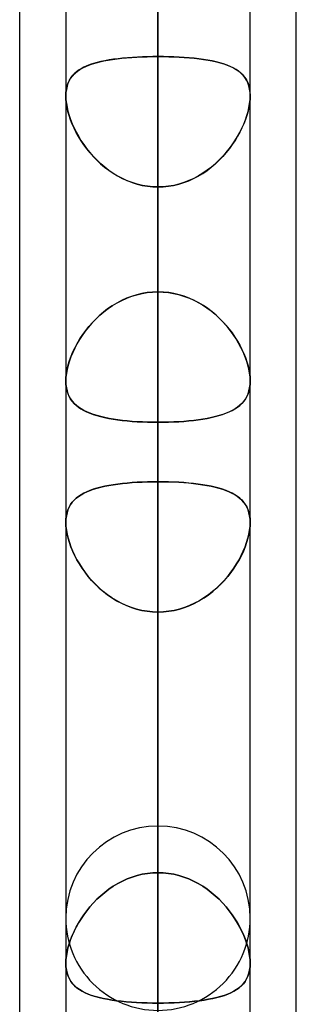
# Model space of a CAD drawing. Header units: millimetres. Extents: x -54 to 130, y -185 to 185.
# Tile 71 of 78: x 62 to 64, y 67 to 74. Entities that reach past the tile are written whole.
import ezdxf

# ---------------------------------------------------------------- set-up
doc = ezdxf.new("R2010")
doc.units = ezdxf.units.MM
doc.layers.add('MAIN-1', color=7, linetype='Continuous')
doc.layers.add('MAIN-2', color=7, linetype='Continuous')

msp = doc.modelspace()

# ---------------------------------------------------------------- linework, layer by layer
at = {"layer": 'MAIN-1'}
for p, q in [((64, 45.7544), (64, 87.782)), ((63.0475, 0), (63.0475, 87.6306)), ((63.6825, 0), (63.6825, 87.2445)), ((62.4125, 87.1115), (62.4125, 0)), ((62.095, 46.1722), (62.095, 87.1067)), ((63.6825, 73.2342), (63.6825, 73.2333)), ((63.6825, 73.2333), (63.6825, 73.2324)), ((63.6825, 73.2324), (63.6825, 73.2315)), ((63.6825, 73.2315), (63.6825, 73.2306)), ((63.6825, 73.2306), (63.6825, 73.2297)), ((63.6825, 73.2297), (63.6825, 73.2288)), ((62.4125, 71.265), (62.4125, 71.2651)), ((62.4125, 71.2649), (62.4125, 71.265)), ((62.4125, 71.2647), (62.4125, 71.2649)), ((62.4125, 71.2646), (62.4125, 71.2647)), ((62.4125, 71.2645), (62.4125, 71.2646)), ((62.4125, 71.2643), (62.4125, 71.2645)), ((62.4125, 70.2915), (62.4125, 70.2917)), ((62.4125, 70.2913), (62.4125, 70.2915)), ((62.4125, 70.2911), (62.4125, 70.2913)), ((62.4125, 70.2909), (62.4125, 70.2911)), ((62.4125, 70.2907), (62.4125, 70.2909)), ((62.4125, 70.2905), (62.4125, 70.2907)), ((63.6825, 70.2938), (63.6825, 70.2932)), ((63.6825, 70.2932), (63.6825, 70.2927)), ((63.6825, 70.2927), (63.6825, 70.2921)), ((63.6825, 70.2921), (63.6825, 70.2916)), ((63.6825, 70.2916), (63.6825, 70.291)), ((63.6825, 70.291), (63.6825, 70.2905))]:
    msp.add_line(p, q, dxfattribs=at)
at = {"layer": 'MAIN-2'}
for p, q in [((63.0475, 97.917), (63.0475, 71.8794)), ((63.0475, 70.9807), (63.0475, 96.647)), ((63.0475, 88.011), (63.0475, 64.8689)), ((63.0475, 87.6306), (63.0475, 0)), ((63.0475, 63.97), (63.0475, 86.741)), ((63.0475, 86.6188), (63.0475, 0)), ((63.0475, 0), (63.0475, 86.6188)), ((63.0475, 0), (63.0475, 80.5093)), ((63.0475, 80.5093), (63.0475, 0)), ((63.0475, 79.6108), (63.0475, 0)), ((63.0475, 0), (63.0475, 79.6108)), ((63.0475, 73.5007), (63.0475, 79.6108)), ((63.0475, 79.6108), (63.0475, 73.5007)), ((63.0475, 78.105), (63.0475, 57.8569)), ((63.0475, 77.9902), (63.0475, 71.8794)), ((63.0475, 71.8794), (63.0475, 77.9902)), ((63.0475, 56.9578), (63.0475, 76.835)), ((63.0475, 70.5717), (63.0475, 76.6793)), ((63.0475, 76.6793), (63.0475, 70.5717)), ((63.0475, 73.9853), (63.0475, 67.8776)), ((63.0475, 67.8776), (63.0475, 73.9853)), ((62.6823, 73.4722), (62.6546, 73.4664)), ((62.675, 73.4708), (62.704, 73.4762)), ((62.7111, 73.4774), (62.6823, 73.4722)), ((62.704, 73.4762), (62.7343, 73.481)), ((62.741, 73.482), (62.7111, 73.4774)), ((62.7343, 73.481), (62.7657, 73.4852)), ((62.7721, 73.486), (62.741, 73.482)), ((62.7657, 73.4852), (62.7982, 73.4889)), ((62.8041, 73.4895), (62.7721, 73.486)), ((62.7982, 73.4889), (62.8317, 73.4921)), ((62.8372, 73.4925), (62.8041, 73.4895)), ((62.8317, 73.4921), (62.8662, 73.4947)), ((62.871, 73.4951), (62.8372, 73.4925)), ((62.8662, 73.4947), (62.9014, 73.4969)), ((62.9055, 73.4971), (62.871, 73.4951)), ((62.9014, 73.4969), (62.9374, 73.4986)), ((62.9404, 73.4987), (62.9055, 73.4971)), ((62.9374, 73.4986), (62.9738, 73.4997)), ((62.9758, 73.4998), (62.9404, 73.4987)), ((62.9738, 73.4997), (63.0105, 73.5005)), ((63.0115, 73.5005), (62.9758, 73.4998)), ((63.0105, 73.5005), (63.0475, 73.5007)), ((63.0475, 73.5007), (63.0115, 73.5005)), ((63.0475, 73.5007), (63.0845, 73.5005)), ((63.0475, 0), (63.0475, 73.5007)), ((63.0475, 73.5007), (63.0475, 0)), ((63.0845, 73.5005), (63.0475, 73.5007)), ((63.0845, 73.5005), (63.1212, 73.4998)), ((63.1212, 73.4997), (63.0845, 73.5005)), ((63.1212, 73.4998), (63.1575, 73.4986)), ((63.1576, 73.4986), (63.1212, 73.4997)), ((63.1575, 73.4986), (63.1934, 73.4969)), ((63.1936, 73.4969), (63.1576, 73.4986)), ((63.1934, 73.4969), (63.2287, 73.4947)), ((63.2288, 73.4947), (63.1936, 73.4969)), ((63.2287, 73.4947), (63.2634, 73.4921)), ((63.2632, 73.4921), (63.2288, 73.4947)), ((63.2968, 73.4889), (63.2632, 73.4921)), ((63.2634, 73.4921), (63.2972, 73.4889)), ((63.3293, 73.4852), (63.2968, 73.4889)), ((63.2972, 73.4889), (63.3299, 73.4852)), ((63.3607, 73.481), (63.3293, 73.4852)), ((63.3299, 73.4852), (63.3615, 73.4809)), ((63.391, 73.4762), (63.3607, 73.481)), ((63.3615, 73.4809), (63.392, 73.476)), ((63.42, 73.4708), (63.391, 73.4762)), ((63.392, 73.476), (63.4213, 73.4705)), ((62.5004, 73.4059), (62.4844, 73.3938)), ((62.492, 73.3998), (62.5097, 73.412)), ((62.5179, 73.417), (62.5004, 73.4059)), ((62.5097, 73.412), (62.529, 73.4231)), ((62.537, 73.4272), (62.5179, 73.417)), ((62.529, 73.4231), (62.5498, 73.4332)), ((62.5576, 73.4365), (62.537, 73.4272)), ((62.5498, 73.4332), (62.5721, 73.4423)), ((62.5797, 73.4451), (62.5576, 73.4365)), ((62.5721, 73.4423), (62.5958, 73.4505)), ((62.6032, 73.4529), (62.5797, 73.4451)), ((62.5958, 73.4505), (62.6208, 73.458)), ((62.6282, 73.46), (62.6032, 73.4529)), ((62.6208, 73.458), (62.6473, 73.4648)), ((62.6546, 73.4664), (62.6282, 73.46)), ((62.6473, 73.4648), (62.675, 73.4708)), ((63.4477, 73.4648), (63.42, 73.4708)), ((63.4213, 73.4705), (63.4493, 73.4644)), ((63.4742, 73.458), (63.4477, 73.4648)), ((63.4493, 73.4644), (63.4759, 73.4575)), ((63.4992, 73.4505), (63.4742, 73.458)), ((63.4759, 73.4575), (63.5011, 73.4499)), ((63.5229, 73.4423), (63.4992, 73.4505)), ((63.5011, 73.4499), (63.5247, 73.4416)), ((63.5452, 73.4332), (63.5229, 73.4423)), ((63.5247, 73.4416), (63.5467, 73.4325)), ((63.566, 73.4231), (63.5452, 73.4332)), ((63.5467, 73.4325), (63.5672, 73.4225)), ((63.5853, 73.412), (63.566, 73.4231)), ((63.5672, 73.4225), (63.586, 73.4115)), ((63.603, 73.3998), (63.5853, 73.412)), ((63.586, 73.4115), (63.6033, 73.3997)), ((62.4288, 73.3196), (62.4379, 73.3385)), ((62.4453, 73.3509), (62.4355, 73.334)), ((62.4379, 73.3385), (62.4488, 73.3559)), ((62.4568, 73.3664), (62.4453, 73.3509)), ((62.4488, 73.3559), (62.4614, 73.3719)), ((62.4698, 73.3807), (62.4568, 73.3664)), ((62.4614, 73.3719), (62.4759, 73.3865)), ((62.4844, 73.3938), (62.4698, 73.3807)), ((62.4759, 73.3865), (62.492, 73.3998)), ((63.6191, 73.3865), (63.603, 73.3998)), ((63.6033, 73.3997), (63.6189, 73.3867)), ((63.6189, 73.3867), (63.6329, 73.3726)), ((63.6336, 73.3719), (63.6191, 73.3865)), ((63.6329, 73.3726), (63.6454, 73.3571)), ((63.6462, 73.3559), (63.6336, 73.3719)), ((63.6454, 73.3571), (63.6561, 73.3403)), ((63.6571, 73.3385), (63.6462, 73.3559)), ((63.6561, 73.3403), (63.6652, 73.322)), ((63.6662, 73.3196), (63.6571, 73.3385)), ((62.4162, 73.2748), (62.4134, 73.2524)), ((62.4135, 73.2535), (62.4166, 73.277)), ((62.4208, 73.296), (62.4162, 73.2748)), ((62.4166, 73.277), (62.4217, 73.2992)), ((62.4273, 73.3158), (62.4208, 73.296)), ((62.4217, 73.2992), (62.4288, 73.3196)), ((62.4355, 73.334), (62.4273, 73.3158)), ((63.6652, 73.322), (63.6724, 73.3022)), ((63.6733, 73.2992), (63.6662, 73.3196)), ((63.6724, 73.3022), (63.6777, 73.2808)), ((63.6784, 73.277), (63.6733, 73.2992)), ((63.6777, 73.2808), (63.6811, 73.2581)), ((63.6815, 73.2535), (63.6784, 73.277)), ((62.4125, 73.2288), (62.4135, 73.2535)), ((62.4134, 73.2524), (62.4125, 73.2288)), ((62.4125, 73.2288), (62.4134, 73.2041)), ((62.4134, 73.2037), (62.4125, 73.2288)), ((62.4134, 73.2041), (62.4162, 73.1782)), ((62.4162, 73.1775), (62.4134, 73.2037)), ((63.6816, 73.2041), (63.6788, 73.1782)), ((63.6788, 73.1775), (63.6816, 73.2037)), ((63.6811, 73.2581), (63.6825, 73.2342)), ((63.6825, 73.2288), (63.6815, 73.2535)), ((63.6825, 73.2288), (63.6816, 73.2041)), ((63.6816, 73.2037), (63.6825, 73.2288)), ((62.4162, 73.1782), (62.4208, 73.1512)), ((62.4209, 73.1503), (62.4162, 73.1775)), ((62.4208, 73.1512), (62.4272, 73.1234)), ((62.4275, 73.1222), (62.4209, 73.1503)), ((63.6675, 73.1222), (63.674, 73.1503)), ((63.6742, 73.1512), (63.6678, 73.1234)), ((63.674, 73.1503), (63.6788, 73.1775)), ((63.6788, 73.1782), (63.6742, 73.1512)), ((62.4272, 73.1234), (62.4352, 73.0952)), ((62.4357, 73.0937), (62.4275, 73.1222)), ((62.4352, 73.0952), (62.445, 73.0666)), ((62.4457, 73.0648), (62.4357, 73.0937)), ((62.445, 73.0666), (62.4563, 73.0379)), ((62.4572, 73.0358), (62.4457, 73.0648)), ((63.6378, 73.0358), (63.6493, 73.0648)), ((63.65, 73.0666), (63.6387, 73.0379)), ((63.6493, 73.0648), (63.6593, 73.0937)), ((63.6598, 73.0952), (63.65, 73.0666)), ((63.6593, 73.0937), (63.6675, 73.1222)), ((63.6678, 73.1234), (63.6598, 73.0952)), ((62.4563, 73.0379), (62.4692, 73.009)), ((62.4703, 73.0067), (62.4572, 73.0358)), ((62.4692, 73.009), (62.4835, 72.9803)), ((62.4848, 72.9778), (62.4703, 73.0067)), ((63.6102, 72.9778), (63.6247, 73.0067)), ((63.6258, 73.009), (63.6115, 72.9803)), ((63.6247, 73.0067), (63.6378, 73.0358)), ((63.6387, 73.0379), (63.6258, 73.009)), ((62.4835, 72.9803), (62.4993, 72.9516)), ((62.5007, 72.9492), (62.4848, 72.9778)), ((62.4993, 72.9516), (62.5167, 72.923)), ((62.5182, 72.9208), (62.5007, 72.9492)), ((63.5768, 72.9208), (63.5943, 72.9492)), ((63.5957, 72.9516), (63.5783, 72.923)), ((63.5943, 72.9492), (63.6102, 72.9778)), ((63.6115, 72.9803), (63.5957, 72.9516)), ((62.5167, 72.923), (62.5356, 72.8947)), ((62.5371, 72.8926), (62.5182, 72.9208)), ((62.5356, 72.8947), (62.556, 72.8668)), ((62.5575, 72.865), (62.5371, 72.8926)), ((62.556, 72.8668), (62.5779, 72.8395)), ((62.5794, 72.8378), (62.5575, 72.865)), ((63.5156, 72.8378), (63.5375, 72.865)), ((63.539, 72.8668), (63.5171, 72.8395)), ((63.5375, 72.865), (63.5579, 72.8926)), ((63.5594, 72.8947), (63.539, 72.8668)), ((63.5579, 72.8926), (63.5768, 72.9208)), ((63.5783, 72.923), (63.5594, 72.8947)), ((62.5779, 72.8395), (62.6013, 72.813)), ((62.6027, 72.8114), (62.5794, 72.8378)), ((62.6013, 72.813), (62.6261, 72.7873)), ((62.6274, 72.7859), (62.6027, 72.8114)), ((63.4675, 72.7859), (63.4923, 72.8114)), ((63.4937, 72.813), (63.4689, 72.7873)), ((63.4923, 72.8114), (63.5156, 72.8378)), ((63.5171, 72.8395), (63.4937, 72.813)), ((62.6261, 72.7873), (62.6522, 72.7626)), ((62.6536, 72.7614), (62.6274, 72.7859)), ((62.6522, 72.7626), (62.6796, 72.7393)), ((62.6811, 72.7381), (62.6536, 72.7614)), ((62.6796, 72.7393), (62.7083, 72.7173)), ((62.7098, 72.7162), (62.6811, 72.7381)), ((63.3852, 72.7162), (63.4139, 72.7381)), ((63.4153, 72.7393), (63.3867, 72.7173)), ((63.4139, 72.7381), (63.4414, 72.7614)), ((63.4428, 72.7626), (63.4153, 72.7393)), ((63.4414, 72.7614), (63.4675, 72.7859)), ((63.4689, 72.7873), (63.4428, 72.7626)), ((62.7083, 72.7173), (62.7382, 72.6968)), ((62.7397, 72.6958), (62.7098, 72.7162)), ((62.7382, 72.6968), (62.7692, 72.678)), ((62.7707, 72.6771), (62.7397, 72.6958)), ((62.7692, 72.678), (62.8014, 72.6609)), ((62.8028, 72.6602), (62.7707, 72.6771)), ((62.8014, 72.6609), (62.8346, 72.6458)), ((62.8358, 72.6452), (62.8028, 72.6602)), ((63.2592, 72.6452), (63.2922, 72.6602)), ((63.2936, 72.6609), (63.2604, 72.6458)), ((63.2922, 72.6602), (63.3243, 72.6771)), ((63.3258, 72.678), (63.2936, 72.6609)), ((63.3243, 72.6771), (63.3553, 72.6958)), ((63.3568, 72.6968), (63.3258, 72.678)), ((63.3553, 72.6958), (63.3852, 72.7162)), ((63.3867, 72.7173), (63.3568, 72.6968)), ((62.8346, 72.6458), (62.8686, 72.6327)), ((62.8699, 72.6323), (62.8358, 72.6452)), ((62.8686, 72.6327), (62.9034, 72.6219)), ((62.9045, 72.6215), (62.8699, 72.6323)), ((62.9034, 72.6219), (62.9387, 72.6133)), ((62.9397, 72.6131), (62.9045, 72.6215)), ((62.9387, 72.6133), (62.9745, 72.6071)), ((62.9753, 72.607), (62.9397, 72.6131)), ((62.9745, 72.6071), (63.0108, 72.6034)), ((63.0112, 72.6033), (62.9753, 72.607)), ((63.0108, 72.6034), (63.0475, 72.6021)), ((63.0475, 72.6021), (63.0112, 72.6033)), ((63.0842, 72.6034), (63.0475, 72.6021)), ((63.0475, 72.6021), (63.0838, 72.6033)), ((63.0475, 72.6021), (63.0475, 0)), ((63.0475, 0), (63.0475, 72.6021)), ((63.0475, 66.4913), (63.0475, 72.6021)), ((63.0475, 72.6021), (63.0475, 66.4913)), ((63.0838, 72.6033), (63.1197, 72.607)), ((63.1205, 72.6071), (63.0842, 72.6034)), ((63.1197, 72.607), (63.1553, 72.6131)), ((63.1563, 72.6133), (63.1205, 72.6071)), ((63.1553, 72.6131), (63.1905, 72.6215)), ((63.1916, 72.6219), (63.1563, 72.6133)), ((63.1905, 72.6215), (63.2251, 72.6323)), ((63.2264, 72.6327), (63.1916, 72.6219)), ((63.2251, 72.6323), (63.2592, 72.6452)), ((63.2604, 72.6458), (63.2264, 72.6327)), ((62.865, 71.8485), (62.8301, 71.8352)), ((62.8318, 71.8359), (62.8662, 71.8489)), ((62.9006, 71.8595), (62.865, 71.8485)), ((62.8662, 71.8489), (62.9015, 71.8597)), ((62.9367, 71.8681), (62.9006, 71.8595)), ((62.9015, 71.8597), (62.9374, 71.8683)), ((62.9732, 71.8744), (62.9367, 71.8681)), ((62.9374, 71.8683), (62.9738, 71.8744)), ((63.0102, 71.8781), (62.9732, 71.8744)), ((62.9738, 71.8744), (63.0106, 71.8782)), ((63.0475, 71.8794), (63.0102, 71.8781)), ((63.0106, 71.8782), (63.0475, 71.8794)), ((63.0475, 71.8794), (63.0835, 71.8782)), ((63.0844, 71.8782), (63.0475, 71.8794)), ((63.0835, 71.8782), (63.1193, 71.8747)), ((63.1212, 71.8744), (63.0844, 71.8782)), ((63.1193, 71.8747), (63.1546, 71.8689)), ((63.1576, 71.8683), (63.1212, 71.8744)), ((63.1546, 71.8689), (63.1896, 71.8608)), ((63.1935, 71.8597), (63.1576, 71.8683)), ((63.1896, 71.8608), (63.224, 71.8505)), ((63.2287, 71.8489), (63.1935, 71.8597)), ((63.224, 71.8505), (63.2579, 71.838)), ((63.2632, 71.8359), (63.2287, 71.8489)), ((62.7313, 71.783), (62.7007, 71.762)), ((62.7041, 71.7645), (62.7343, 71.785)), ((62.7632, 71.8023), (62.7313, 71.783)), ((62.7343, 71.785), (62.7657, 71.8038)), ((62.7961, 71.8197), (62.7632, 71.8023)), ((62.7657, 71.8038), (62.7983, 71.8208)), ((62.8301, 71.8352), (62.7961, 71.8197)), ((62.7983, 71.8208), (62.8318, 71.8359)), ((63.2579, 71.838), (63.2909, 71.8236)), ((63.2967, 71.8208), (63.2632, 71.8359)), ((63.2909, 71.8236), (63.323, 71.8072)), ((63.3293, 71.8038), (63.2967, 71.8208)), ((63.323, 71.8072), (63.3541, 71.7891)), ((63.3607, 71.785), (63.3293, 71.8038)), ((63.3541, 71.7891), (63.384, 71.7693)), ((63.3909, 71.7645), (63.3607, 71.785)), ((62.6432, 71.7153), (62.6165, 71.6899)), ((62.6209, 71.6943), (62.6473, 71.719)), ((62.6713, 71.7394), (62.6432, 71.7153)), ((62.6473, 71.719), (62.6751, 71.7425)), ((62.7007, 71.762), (62.6713, 71.7394)), ((62.6751, 71.7425), (62.7041, 71.7645)), ((63.384, 71.7693), (63.4129, 71.748)), ((63.4199, 71.7425), (63.3909, 71.7645)), ((63.4129, 71.748), (63.4406, 71.7253)), ((63.4477, 71.719), (63.4199, 71.7425)), ((63.4406, 71.7253), (63.467, 71.7012)), ((63.4741, 71.6943), (63.4477, 71.719)), ((62.5498, 71.6137), (62.5721, 71.6415)), ((62.5913, 71.6635), (62.5677, 71.6362)), ((62.5721, 71.6415), (62.5958, 71.6684)), ((62.6165, 71.6899), (62.5913, 71.6635)), ((62.5958, 71.6684), (62.6209, 71.6943)), ((63.467, 71.7012), (63.4919, 71.6762)), ((63.4992, 71.6684), (63.4741, 71.6943)), ((63.4919, 71.6762), (63.5155, 71.6502)), ((63.5229, 71.6415), (63.4992, 71.6684)), ((63.5155, 71.6502), (63.5376, 71.6235)), ((63.5452, 71.6137), (63.5229, 71.6415)), ((62.5252, 71.5796), (62.5064, 71.5506)), ((62.5097, 71.5558), (62.529, 71.5851)), ((62.5457, 71.6082), (62.5252, 71.5796)), ((62.529, 71.5851), (62.5498, 71.6137)), ((62.5677, 71.6362), (62.5457, 71.6082)), ((63.5376, 71.6235), (63.5582, 71.5962)), ((63.566, 71.5851), (63.5452, 71.6137)), ((63.5582, 71.5962), (63.5773, 71.5684)), ((63.5853, 71.5558), (63.566, 71.5851)), ((62.4893, 71.5214), (62.4738, 71.492)), ((62.4759, 71.4961), (62.492, 71.5261)), ((62.5064, 71.5506), (62.4893, 71.5214)), ((62.492, 71.5261), (62.5097, 71.5558)), ((63.5773, 71.5684), (63.5948, 71.5403)), ((63.603, 71.5261), (63.5853, 71.5558)), ((63.5948, 71.5403), (63.6108, 71.512)), ((63.6191, 71.4961), (63.603, 71.5261)), ((63.6108, 71.512), (63.6254, 71.4835)), ((62.4379, 71.4057), (62.4488, 71.4357)), ((62.4599, 71.4624), (62.4476, 71.4329)), ((62.4488, 71.4357), (62.4614, 71.4659)), ((62.4738, 71.492), (62.4599, 71.4624)), ((62.4614, 71.4659), (62.4759, 71.4961)), ((63.6336, 71.4659), (63.6191, 71.4961)), ((63.6254, 71.4835), (63.6384, 71.4549)), ((63.6462, 71.4357), (63.6336, 71.4659)), ((63.6384, 71.4549), (63.6498, 71.4264)), ((63.6571, 71.4057), (63.6462, 71.4357)), ((62.4283, 71.3743), (62.4214, 71.3455)), ((62.4217, 71.3469), (62.4288, 71.3761)), ((62.4371, 71.4034), (62.4283, 71.3743)), ((62.4288, 71.3761), (62.4379, 71.4057)), ((62.4476, 71.4329), (62.4371, 71.4034)), ((63.6498, 71.4264), (63.6597, 71.398)), ((63.6662, 71.3761), (63.6571, 71.4057)), ((63.6597, 71.398), (63.6678, 71.3699)), ((63.6733, 71.3469), (63.6662, 71.3761)), ((63.6678, 71.3699), (63.6743, 71.3422)), ((62.4135, 71.2911), (62.4166, 71.3184)), ((62.4165, 71.3175), (62.4135, 71.2907)), ((62.4214, 71.3455), (62.4165, 71.3175)), ((62.4166, 71.3184), (62.4217, 71.3469)), ((63.6784, 71.3184), (63.6733, 71.3469)), ((63.6743, 71.3422), (63.6789, 71.3152)), ((63.6815, 71.2911), (63.6784, 71.3184)), ((63.6789, 71.3152), (63.6816, 71.2894)), ((62.4125, 71.2651), (62.4135, 71.2911)), ((62.4135, 71.2907), (62.4125, 71.2651)), ((62.4125, 71.2651), (62.4134, 71.2415)), ((62.4135, 71.2405), (62.4125, 71.2643)), ((62.4134, 71.2415), (62.4162, 71.219)), ((62.4164, 71.2179), (62.4135, 71.2405)), ((63.6787, 71.2185), (63.6816, 71.2412)), ((63.6816, 71.2411), (63.6788, 71.2187)), ((63.6825, 71.2651), (63.6815, 71.2911)), ((63.6816, 71.2894), (63.6825, 71.2647)), ((63.6816, 71.2412), (63.6825, 71.2651)), ((63.6825, 71.2647), (63.6816, 71.2411)), ((62.4162, 71.219), (62.4208, 71.1977)), ((62.4211, 71.1965), (62.4164, 71.2179)), ((62.4208, 71.1977), (62.4272, 71.1778)), ((62.4277, 71.1765), (62.4211, 71.1965)), ((62.4272, 71.1778), (62.4353, 71.1593)), ((62.436, 71.1579), (62.4277, 71.1765)), ((63.6592, 71.1583), (63.6675, 71.177)), ((63.6677, 71.1775), (63.6596, 71.159)), ((63.6675, 71.177), (63.674, 71.1971)), ((63.6741, 71.1974), (63.6677, 71.1775)), ((63.674, 71.1971), (63.6787, 71.2185)), ((63.6788, 71.2187), (63.6741, 71.1974)), ((62.4353, 71.1593), (62.445, 71.1421)), ((62.4459, 71.1406), (62.436, 71.1579)), ((62.445, 71.1421), (62.4563, 71.1262)), ((62.4575, 71.1247), (62.4459, 71.1406)), ((62.4563, 71.1262), (62.4692, 71.1114)), ((62.4706, 71.11), (62.4575, 71.1247)), ((62.4692, 71.1114), (62.4835, 71.0978)), ((62.4851, 71.0964), (62.4706, 71.11)), ((62.4835, 71.0978), (62.4993, 71.0852)), ((63.5942, 71.0842), (63.6102, 71.0967)), ((63.6113, 71.0977), (63.5955, 71.0851)), ((63.6102, 71.0967), (63.6247, 71.1103)), ((63.6257, 71.1113), (63.6113, 71.0977)), ((63.6247, 71.1103), (63.6378, 71.125)), ((63.6385, 71.126), (63.6257, 71.1113)), ((63.6378, 71.125), (63.6493, 71.141)), ((63.6499, 71.1419), (63.6385, 71.126)), ((63.6493, 71.141), (63.6592, 71.1583)), ((63.6596, 71.159), (63.6499, 71.1419)), ((62.5011, 71.084), (62.4851, 71.0964)), ((62.4993, 71.0852), (62.5167, 71.0735)), ((62.5185, 71.0724), (62.5011, 71.084)), ((62.5167, 71.0735), (62.5356, 71.0627)), ((62.5374, 71.0617), (62.5185, 71.0724)), ((62.5356, 71.0627), (62.556, 71.0527)), ((62.5578, 71.0518), (62.5374, 71.0617)), ((62.556, 71.0527), (62.5779, 71.0434)), ((62.5797, 71.0427), (62.5578, 71.0518)), ((62.5779, 71.0434), (62.6012, 71.0349)), ((62.603, 71.0343), (62.5797, 71.0427)), ((62.6012, 71.0349), (62.626, 71.0271)), ((62.6278, 71.0266), (62.603, 71.0343)), ((63.4676, 71.0267), (63.4923, 71.0344)), ((63.4936, 71.0349), (63.4688, 71.0271)), ((63.4923, 71.0344), (63.5156, 71.0428)), ((63.5169, 71.0433), (63.4936, 71.0349)), ((63.5156, 71.0428), (63.5375, 71.052)), ((63.5388, 71.0526), (63.5169, 71.0433)), ((63.5375, 71.052), (63.5579, 71.0619)), ((63.5592, 71.0626), (63.5388, 71.0526)), ((63.5579, 71.0619), (63.5768, 71.0726)), ((63.5781, 71.0734), (63.5592, 71.0626)), ((63.5768, 71.0726), (63.5942, 71.0842)), ((63.5955, 71.0851), (63.5781, 71.0734)), ((62.626, 71.0271), (62.6522, 71.02)), ((62.6539, 71.0196), (62.6278, 71.0266)), ((62.6522, 71.02), (62.6796, 71.0136)), ((62.6814, 71.0132), (62.6539, 71.0196)), ((62.6796, 71.0136), (62.7083, 71.0077)), ((62.7101, 71.0074), (62.6814, 71.0132)), ((62.7083, 71.0077), (62.7381, 71.0025)), ((62.7399, 71.0022), (62.7101, 71.0074)), ((62.7381, 71.0025), (62.7691, 70.9979)), ((62.7709, 70.9977), (62.7399, 71.0022)), ((62.7691, 70.9979), (62.8013, 70.9939)), ((62.8029, 70.9937), (62.7709, 70.9977)), ((62.8013, 70.9939), (62.8345, 70.9903)), ((62.836, 70.9902), (62.8029, 70.9937)), ((62.8345, 70.9903), (62.8686, 70.9874)), ((62.87, 70.9873), (62.836, 70.9902)), ((62.8686, 70.9874), (62.9033, 70.985)), ((62.9046, 70.9849), (62.87, 70.9873)), ((62.9033, 70.985), (62.9386, 70.9831)), ((62.9397, 70.9831), (62.9046, 70.9849)), ((62.9386, 70.9831), (62.9745, 70.9818)), ((62.9753, 70.9817), (62.9397, 70.9831)), ((62.9745, 70.9818), (63.0108, 70.981)), ((63.0112, 70.981), (62.9753, 70.9817)), ((63.0108, 70.981), (63.0475, 70.9807)), ((63.0475, 70.9807), (63.0112, 70.981)), ((63.0842, 70.981), (63.0475, 70.9807)), ((63.0475, 70.9807), (63.0838, 70.981)), ((63.0475, 70.9807), (63.0475, 64.8689)), ((63.0475, 64.8689), (63.0475, 70.9807)), ((63.0838, 70.981), (63.1198, 70.9817)), ((63.1205, 70.9818), (63.0842, 70.981)), ((63.1198, 70.9817), (63.1554, 70.9831)), ((63.1563, 70.9831), (63.1205, 70.9818)), ((63.1554, 70.9831), (63.1905, 70.9849)), ((63.1916, 70.985), (63.1563, 70.9831)), ((63.1905, 70.9849), (63.2252, 70.9873)), ((63.2263, 70.9874), (63.1916, 70.985)), ((63.2252, 70.9873), (63.2592, 70.9902)), ((63.2604, 70.9903), (63.2263, 70.9874)), ((63.2592, 70.9902), (63.2923, 70.9937)), ((63.2936, 70.9938), (63.2604, 70.9903)), ((63.2923, 70.9937), (63.3243, 70.9977)), ((63.3257, 70.9979), (63.2936, 70.9938)), ((63.3243, 70.9977), (63.3553, 71.0023)), ((63.3567, 71.0025), (63.3257, 70.9979)), ((63.3553, 71.0023), (63.3852, 71.0075)), ((63.3866, 71.0077), (63.3567, 71.0025)), ((63.3852, 71.0075), (63.4139, 71.0133)), ((63.4152, 71.0135), (63.3866, 71.0077)), ((63.4139, 71.0133), (63.4414, 71.0197)), ((63.4427, 71.02), (63.4152, 71.0135)), ((63.4414, 71.0197), (63.4676, 71.0267)), ((63.4688, 71.0271), (63.4427, 71.02)), ((62.7701, 70.5552), (62.7391, 70.5508)), ((62.7397, 70.5509), (62.7706, 70.5553)), ((62.8022, 70.5591), (62.7701, 70.5552)), ((62.7706, 70.5553), (62.8026, 70.5592)), ((62.8354, 70.5625), (62.8022, 70.5591)), ((62.8026, 70.5592), (62.8356, 70.5625)), ((62.8694, 70.5653), (62.8354, 70.5625)), ((62.8356, 70.5625), (62.8694, 70.5653)), ((62.9041, 70.5676), (62.8694, 70.5653)), ((62.8694, 70.5653), (62.9041, 70.5676)), ((62.9393, 70.5694), (62.9041, 70.5676)), ((62.9041, 70.5676), (62.9394, 70.5694)), ((62.975, 70.5707), (62.9393, 70.5694)), ((62.9394, 70.5694), (62.9751, 70.5707)), ((63.0111, 70.5715), (62.975, 70.5707)), ((62.9751, 70.5707), (63.0112, 70.5715)), ((63.0475, 70.5717), (63.0111, 70.5715)), ((63.0112, 70.5715), (63.0475, 70.5717)), ((63.0475, 70.5717), (63.0838, 70.5715)), ((63.0475, 67.8776), (63.0475, 70.5717)), ((63.0475, 70.5717), (63.0475, 67.8776)), ((63.0839, 70.5715), (63.0475, 70.5717)), ((63.0838, 70.5715), (63.1197, 70.5707)), ((63.12, 70.5707), (63.0839, 70.5715)), ((63.1197, 70.5707), (63.1552, 70.5695)), ((63.1558, 70.5694), (63.12, 70.5707)), ((63.1552, 70.5695), (63.1903, 70.5677)), ((63.1912, 70.5676), (63.1558, 70.5694)), ((63.1903, 70.5677), (63.2248, 70.5654)), ((63.2258, 70.5653), (63.1912, 70.5676)), ((63.2248, 70.5654), (63.2587, 70.5626)), ((63.2597, 70.5625), (63.2258, 70.5653)), ((63.2587, 70.5626), (63.2917, 70.5592)), ((63.2928, 70.5591), (63.2597, 70.5625)), ((63.2917, 70.5592), (63.3237, 70.5554)), ((63.3248, 70.5552), (63.2928, 70.5591)), ((63.3237, 70.5554), (63.3546, 70.551)), ((63.3558, 70.5508), (63.3248, 70.5552)), ((62.5364, 70.4921), (62.5175, 70.4815)), ((62.5179, 70.4818), (62.537, 70.4925)), ((62.5568, 70.502), (62.5364, 70.4921)), ((62.537, 70.4925), (62.5575, 70.5023)), ((62.5786, 70.511), (62.5568, 70.502)), ((62.5575, 70.5023), (62.5795, 70.5113)), ((62.602, 70.5193), (62.5786, 70.511)), ((62.5795, 70.5113), (62.6029, 70.5196)), ((62.6267, 70.5269), (62.602, 70.5193)), ((62.6029, 70.5196), (62.6278, 70.5272)), ((62.6529, 70.5338), (62.6267, 70.5269)), ((62.6278, 70.5272), (62.6539, 70.534)), ((62.6805, 70.5401), (62.6529, 70.5338)), ((62.6539, 70.534), (62.6813, 70.5403)), ((62.7092, 70.5457), (62.6805, 70.5401)), ((62.6813, 70.5403), (62.7099, 70.5459)), ((62.7391, 70.5508), (62.7092, 70.5457)), ((62.7099, 70.5459), (62.7397, 70.5509)), ((63.3546, 70.551), (63.3844, 70.546)), ((63.3856, 70.5458), (63.3558, 70.5508)), ((63.3844, 70.546), (63.4131, 70.5404)), ((63.4142, 70.5402), (63.3856, 70.5458)), ((63.4131, 70.5404), (63.4406, 70.5342)), ((63.4416, 70.5339), (63.4142, 70.5402)), ((63.4406, 70.5342), (63.4667, 70.5273)), ((63.4678, 70.527), (63.4416, 70.5339)), ((63.4667, 70.5273), (63.4915, 70.5198)), ((63.4926, 70.5194), (63.4678, 70.527)), ((63.4915, 70.5198), (63.5148, 70.5116)), ((63.5161, 70.5111), (63.4926, 70.5194)), ((63.5148, 70.5116), (63.5367, 70.5027)), ((63.5381, 70.502), (63.5161, 70.5111)), ((63.5367, 70.5027), (63.5571, 70.493)), ((63.5586, 70.4922), (63.5381, 70.502)), ((63.5571, 70.493), (63.576, 70.4824)), ((63.5776, 70.4815), (63.5586, 70.4922)), ((62.4568, 70.4295), (62.4453, 70.4137)), ((62.4456, 70.414), (62.457, 70.4298)), ((62.4697, 70.4442), (62.4568, 70.4295)), ((62.457, 70.4298), (62.4699, 70.4443)), ((62.4842, 70.4576), (62.4697, 70.4442)), ((62.4699, 70.4443), (62.4844, 70.4578)), ((62.5001, 70.47), (62.4842, 70.4576)), ((62.4844, 70.4578), (62.5004, 70.4703)), ((62.5175, 70.4815), (62.5001, 70.47)), ((62.5004, 70.4703), (62.5179, 70.4818)), ((63.576, 70.4824), (63.5935, 70.4711)), ((63.5952, 70.4699), (63.5776, 70.4815)), ((63.5935, 70.4711), (63.6094, 70.4588)), ((63.6111, 70.4574), (63.5952, 70.4699)), ((63.6094, 70.4588), (63.6239, 70.4455)), ((63.6256, 70.4438), (63.6111, 70.4574)), ((63.6239, 70.4455), (63.637, 70.4311)), ((63.6385, 70.4292), (63.6256, 70.4438)), ((63.637, 70.4311), (63.6485, 70.4154)), ((63.6498, 70.4134), (63.6385, 70.4292)), ((62.4209, 70.3581), (62.4162, 70.3367)), ((62.4164, 70.3377), (62.4211, 70.3589)), ((62.4273, 70.378), (62.4209, 70.3581)), ((62.4211, 70.3589), (62.4276, 70.3787)), ((62.4355, 70.3965), (62.4273, 70.378)), ((62.4276, 70.3787), (62.4357, 70.397)), ((62.4453, 70.4137), (62.4355, 70.3965)), ((62.4357, 70.397), (62.4456, 70.414)), ((63.6485, 70.4154), (63.6585, 70.3985)), ((63.6596, 70.3963), (63.6498, 70.4134)), ((63.6585, 70.3985), (63.6668, 70.3802)), ((63.6677, 70.3779), (63.6596, 70.3963)), ((63.6668, 70.3802), (63.6735, 70.3605)), ((63.6742, 70.358), (63.6677, 70.3779)), ((63.6735, 70.3605), (63.6783, 70.3395)), ((63.6788, 70.3367), (63.6742, 70.358)), ((62.4125, 70.2917), (62.4135, 70.3152)), ((62.4134, 70.3142), (62.4125, 70.2905)), ((62.4125, 70.2905), (62.4135, 70.2649)), ((62.4135, 70.2649), (62.4125, 70.2905)), ((62.4162, 70.3367), (62.4134, 70.3142)), ((62.4135, 70.3152), (62.4164, 70.3377)), ((63.6783, 70.3395), (63.6813, 70.3172)), ((63.6816, 70.3142), (63.6788, 70.3367)), ((63.6813, 70.3172), (63.6825, 70.2938)), ((63.6825, 70.2905), (63.6815, 70.2649)), ((63.6815, 70.2649), (63.6825, 70.2905)), ((63.6825, 70.2905), (63.6816, 70.3142)), ((62.4135, 70.2649), (62.4164, 70.2382)), ((62.4164, 70.2382), (62.4135, 70.2649)), ((62.4164, 70.2382), (62.4214, 70.2102)), ((62.4214, 70.2103), (62.4164, 70.2382)), ((63.6786, 70.2382), (63.6736, 70.2102)), ((63.6736, 70.2103), (63.6786, 70.2382)), ((63.6815, 70.2649), (63.6786, 70.2382)), ((63.6786, 70.2382), (63.6815, 70.2649)), ((62.4283, 70.1815), (62.4214, 70.2103)), ((62.4214, 70.2102), (62.4283, 70.1816)), ((62.4283, 70.1816), (62.437, 70.1525)), ((62.437, 70.1523), (62.4283, 70.1815)), ((62.437, 70.1525), (62.4474, 70.123)), ((62.4475, 70.1228), (62.437, 70.1523)), ((63.6475, 70.1228), (63.658, 70.1523)), ((63.658, 70.1525), (63.6476, 70.123)), ((63.6667, 70.1816), (63.658, 70.1525)), ((63.658, 70.1523), (63.6667, 70.1815)), ((63.6667, 70.1815), (63.6736, 70.2103)), ((63.6736, 70.2102), (63.6667, 70.1816)), ((62.4474, 70.123), (62.4596, 70.0934)), ((62.4598, 70.0931), (62.4475, 70.1228)), ((62.4596, 70.0934), (62.4735, 70.0638)), ((62.4736, 70.0635), (62.4598, 70.0931)), ((63.6214, 70.0635), (63.6352, 70.0931)), ((63.6354, 70.0934), (63.6215, 70.0638)), ((63.6352, 70.0931), (63.6475, 70.1228)), ((63.6476, 70.123), (63.6354, 70.0934)), ((62.4735, 70.0638), (62.489, 70.0342)), ((62.4891, 70.034), (62.4736, 70.0635)), ((62.489, 70.0342), (62.5062, 70.0048)), ((62.5061, 70.0048), (62.4891, 70.034)), ((63.606, 70.0342), (63.5888, 70.0048)), ((63.5889, 70.0048), (63.6059, 70.034)), ((63.6059, 70.034), (63.6214, 70.0635)), ((63.6215, 70.0638), (63.606, 70.0342)), ((62.5248, 69.9758), (62.5061, 70.0048)), ((62.5062, 70.0048), (62.525, 69.9755)), ((62.5451, 69.9473), (62.5248, 69.9758)), ((62.525, 69.9755), (62.5455, 69.9467)), ((62.5669, 69.9192), (62.5451, 69.9473)), ((62.5455, 69.9467), (62.5675, 69.9185)), ((63.5495, 69.9467), (63.5275, 69.9185)), ((63.5281, 69.9192), (63.5499, 69.9473)), ((63.57, 69.9755), (63.5495, 69.9467)), ((63.5499, 69.9473), (63.5702, 69.9758)), ((63.5888, 70.0048), (63.57, 69.9755)), ((63.5702, 69.9758), (63.5889, 70.0048)), ((62.5904, 69.8918), (62.5669, 69.9192)), ((62.5675, 69.9185), (62.5912, 69.891)), ((62.6154, 69.8653), (62.5904, 69.8918)), ((62.5912, 69.891), (62.6164, 69.8644)), ((63.5038, 69.891), (63.4786, 69.8644)), ((63.4796, 69.8653), (63.5046, 69.8918)), ((63.5275, 69.9185), (63.5038, 69.891)), ((63.5046, 69.8918), (63.5281, 69.9192)), ((62.642, 69.8398), (62.6154, 69.8653)), ((62.6164, 69.8644), (62.643, 69.8389)), ((62.67, 69.8155), (62.642, 69.8398)), ((62.643, 69.8389), (62.671, 69.8147)), ((62.6994, 69.7927), (62.67, 69.8155)), ((62.671, 69.8147), (62.7003, 69.792)), ((63.424, 69.8147), (63.3947, 69.792)), ((63.3956, 69.7927), (63.425, 69.8155)), ((63.452, 69.8389), (63.424, 69.8147)), ((63.425, 69.8155), (63.453, 69.8398)), ((63.4786, 69.8644), (63.452, 69.8389)), ((63.453, 69.8398), (63.4796, 69.8653)), ((62.73, 69.7714), (62.6994, 69.7927)), ((62.7003, 69.792), (62.7309, 69.7709)), ((62.7619, 69.7519), (62.73, 69.7714)), ((62.7309, 69.7709), (62.7627, 69.7514)), ((62.7948, 69.7342), (62.7619, 69.7519)), ((62.7627, 69.7514), (62.7956, 69.7339)), ((63.3323, 69.7514), (63.2994, 69.7339)), ((63.3002, 69.7342), (63.3331, 69.7519)), ((63.3641, 69.7709), (63.3323, 69.7514)), ((63.3331, 69.7519), (63.365, 69.7714)), ((63.3947, 69.792), (63.3641, 69.7709)), ((63.365, 69.7714), (63.3956, 69.7927)), ((62.8289, 69.7186), (62.7948, 69.7342)), ((62.7956, 69.7339), (62.8296, 69.7183)), ((62.8639, 69.7051), (62.8289, 69.7186)), ((62.8296, 69.7183), (62.8645, 69.7049)), ((62.8997, 69.6938), (62.8639, 69.7051)), ((62.8645, 69.7049), (62.9, 69.6938)), ((62.936, 69.685), (62.8997, 69.6938)), ((62.9, 69.6938), (62.9362, 69.685)), ((62.9728, 69.6787), (62.936, 69.685)), ((62.9362, 69.685), (62.9728, 69.6787)), ((62.9728, 69.6787), (63.01, 69.6748)), ((63.01, 69.6748), (62.9728, 69.6787)), ((63.01, 69.6748), (63.0475, 69.6735)), ((63.0475, 69.6735), (63.01, 69.6748)), ((63.085, 69.6748), (63.0475, 69.6735)), ((63.0475, 69.6735), (63.085, 69.6748)), ((63.0475, 69.6735), (63.0475, 66.9794)), ((63.0475, 66.9794), (63.0475, 69.6735)), ((63.0475, 63.5656), (63.0475, 69.6735)), ((63.0475, 69.6735), (63.0475, 63.5656)), ((63.1222, 69.6787), (63.085, 69.6748)), ((63.085, 69.6748), (63.1222, 69.6787)), ((63.1588, 69.685), (63.1222, 69.6787)), ((63.1222, 69.6787), (63.159, 69.685)), ((63.195, 69.6938), (63.1588, 69.685)), ((63.159, 69.685), (63.1953, 69.6938)), ((63.2305, 69.7049), (63.195, 69.6938)), ((63.1953, 69.6938), (63.2311, 69.7051)), ((63.2654, 69.7183), (63.2305, 69.7049)), ((63.2311, 69.7051), (63.2661, 69.7186)), ((63.2994, 69.7339), (63.2654, 69.7183)), ((63.2661, 69.7186), (63.3002, 69.7342)), ((63.0475, 68.199), (63.0475, 50.8427)), ((62.8353, 67.8345), (62.8692, 67.8474)), ((62.8694, 67.8475), (62.8354, 67.8346)), ((62.8692, 67.8474), (62.9038, 67.8581)), ((62.9041, 67.8582), (62.8694, 67.8475)), ((62.9038, 67.8581), (62.9392, 67.8666)), ((62.9393, 67.8666), (62.9041, 67.8582)), ((62.9392, 67.8666), (62.975, 67.8727)), ((62.975, 67.8727), (62.9393, 67.8666)), ((62.975, 67.8727), (63.0111, 67.8764)), ((63.0111, 67.8764), (62.975, 67.8727)), ((63.0111, 67.8764), (63.0475, 67.8776)), ((63.0475, 67.8776), (63.0111, 67.8764)), ((63.0839, 67.8764), (63.0475, 67.8776)), ((63.0475, 67.8776), (63.0839, 67.8764)), ((63.12, 67.8727), (63.0839, 67.8764)), ((63.0839, 67.8764), (63.12, 67.8727)), ((63.1558, 67.8666), (63.12, 67.8727)), ((63.12, 67.8727), (63.1557, 67.8666)), ((63.1557, 67.8666), (63.1909, 67.8582)), ((63.1912, 67.8581), (63.1558, 67.8666)), ((63.1909, 67.8582), (63.2256, 67.8475)), ((63.2258, 67.8474), (63.1912, 67.8581)), ((63.2256, 67.8475), (63.2596, 67.8346)), ((63.2597, 67.8345), (63.2258, 67.8474)), ((62.7391, 67.7841), (62.7092, 67.7638)), ((62.7094, 67.764), (62.7392, 67.7842)), ((62.7701, 67.8027), (62.7391, 67.7841)), ((62.7392, 67.7842), (62.7702, 67.8028)), ((62.8022, 67.8196), (62.7701, 67.8027)), ((62.7702, 67.8028), (62.8022, 67.8196)), ((62.8354, 67.8346), (62.8022, 67.8196)), ((62.8022, 67.8196), (62.8353, 67.8345)), ((63.2596, 67.8346), (63.2928, 67.8196)), ((63.2928, 67.8196), (63.2597, 67.8345)), ((63.3248, 67.8028), (63.2928, 67.8196)), ((63.2928, 67.8196), (63.3249, 67.8027)), ((63.3558, 67.7842), (63.3248, 67.8028)), ((63.3249, 67.8027), (63.3559, 67.7841)), ((63.3856, 67.764), (63.3558, 67.7842)), ((63.3559, 67.7841), (63.3858, 67.7638)), ((62.6529, 67.7187), (62.6267, 67.6942)), ((62.6272, 67.6947), (62.6534, 67.7191)), ((62.6805, 67.742), (62.6529, 67.7187)), ((62.6534, 67.7191), (62.6808, 67.7422)), ((62.7092, 67.7638), (62.6805, 67.742)), ((62.6808, 67.7422), (62.7094, 67.764)), ((63.4142, 67.7422), (63.3856, 67.764)), ((63.3858, 67.7638), (63.4145, 67.742)), ((63.4416, 67.7191), (63.4142, 67.7422)), ((63.4145, 67.742), (63.4421, 67.7187)), ((63.4678, 67.6947), (63.4416, 67.7191)), ((63.4421, 67.7187), (63.4683, 67.6942)), ((62.5786, 67.6424), (62.5568, 67.6153)), ((62.5569, 67.6156), (62.5789, 67.6428)), ((62.602, 67.6687), (62.5786, 67.6424)), ((62.5789, 67.6428), (62.6024, 67.6692)), ((62.6267, 67.6942), (62.602, 67.6687)), ((62.6024, 67.6692), (62.6272, 67.6947)), ((63.4926, 67.6692), (63.4678, 67.6947)), ((63.4683, 67.6942), (63.493, 67.6687)), ((63.5161, 67.6428), (63.4926, 67.6692)), ((63.493, 67.6687), (63.5164, 67.6424)), ((63.5381, 67.6156), (63.5161, 67.6428)), ((63.5164, 67.6424), (63.5382, 67.6153)), ((62.5174, 67.5595), (62.5364, 67.5877)), ((62.5364, 67.5877), (62.5175, 67.5596)), ((62.5364, 67.5877), (62.5569, 67.6156)), ((62.5568, 67.6153), (62.5364, 67.5877)), ((63.5586, 67.5877), (63.5381, 67.6156)), ((63.5382, 67.6153), (63.5586, 67.5877)), ((63.5776, 67.5595), (63.5586, 67.5877)), ((63.5586, 67.5877), (63.5775, 67.5596)), ((62.4694, 67.4733), (62.4839, 67.5021)), ((62.4842, 67.5027), (62.4697, 67.474)), ((62.4839, 67.5021), (62.4998, 67.5309)), ((62.5001, 67.5312), (62.4842, 67.5027)), ((62.4998, 67.5309), (62.5174, 67.5595)), ((62.5175, 67.5596), (62.5001, 67.5312)), ((63.5775, 67.5596), (63.5949, 67.5312)), ((63.5952, 67.5309), (63.5776, 67.5595)), ((63.5949, 67.5312), (63.6108, 67.5027)), ((63.6111, 67.5021), (63.5952, 67.5309)), ((63.6108, 67.5027), (63.6253, 67.474)), ((63.6256, 67.4733), (63.6111, 67.5021)), ((62.4452, 67.4158), (62.4565, 67.4446)), ((62.4568, 67.4451), (62.4453, 67.4163)), ((62.4565, 67.4446), (62.4694, 67.4733)), ((62.4697, 67.474), (62.4568, 67.4451)), ((63.6253, 67.474), (63.6382, 67.4451)), ((63.6385, 67.4446), (63.6256, 67.4733)), ((63.6382, 67.4451), (63.6497, 67.4163)), ((63.6498, 67.4158), (63.6385, 67.4446)), ((62.4355, 67.3876), (62.4273, 67.3593)), ((62.4273, 67.3591), (62.4354, 67.3873)), ((62.4354, 67.3873), (62.4452, 67.4158)), ((62.4453, 67.4163), (62.4355, 67.3876)), ((63.6497, 67.4163), (63.6595, 67.3876)), ((63.6596, 67.3873), (63.6498, 67.4158)), ((63.6595, 67.3876), (63.6677, 67.3593)), ((63.6677, 67.3591), (63.6596, 67.3873)), ((62.4134, 67.2783), (62.4162, 67.3043)), ((62.4162, 67.3043), (62.4134, 67.2783)), ((62.4162, 67.3043), (62.4208, 67.3314)), ((62.4209, 67.3314), (62.4162, 67.3043)), ((62.4208, 67.3314), (62.4273, 67.3591)), ((62.4273, 67.3593), (62.4209, 67.3314)), ((63.6677, 67.3593), (63.6741, 67.3314)), ((63.6742, 67.3314), (63.6677, 67.3591)), ((63.6741, 67.3314), (63.6788, 67.3043)), ((63.6788, 67.3043), (63.6742, 67.3314)), ((63.6816, 67.2783), (63.6788, 67.3043)), ((63.6788, 67.3043), (63.6816, 67.2783)), ((62.4125, 67.2535), (62.4134, 67.2783)), ((62.4134, 67.2783), (62.4125, 67.2534)), ((62.4135, 67.2291), (62.4125, 67.2535)), ((62.4125, 67.2534), (62.4135, 67.2291)), ((63.6815, 67.2291), (63.6825, 67.2535)), ((63.6825, 67.2534), (63.6815, 67.2291)), ((63.6825, 67.2535), (63.6816, 67.2783)), ((63.6816, 67.2783), (63.6825, 67.2534)), ((62.4164, 67.2061), (62.4135, 67.2291)), ((62.4135, 67.2291), (62.4164, 67.206)), ((62.4214, 67.1843), (62.4164, 67.2061)), ((62.4164, 67.206), (62.4214, 67.1842)), ((62.4283, 67.164), (62.4214, 67.1843)), ((62.4214, 67.1842), (62.4283, 67.164)), ((62.437, 67.1452), (62.4283, 67.164)), ((62.4283, 67.164), (62.437, 67.1453)), ((63.658, 67.1452), (63.6667, 67.164)), ((63.6667, 67.164), (63.658, 67.1453)), ((63.6667, 67.164), (63.6736, 67.1843)), ((63.6736, 67.1842), (63.6667, 67.164)), ((63.6736, 67.1843), (63.6786, 67.2061)), ((63.6786, 67.206), (63.6736, 67.1842)), ((63.6786, 67.2061), (63.6815, 67.2291)), ((63.6815, 67.2291), (63.6786, 67.206)), ((62.437, 67.1453), (62.4474, 67.128)), ((62.4475, 67.1279), (62.437, 67.1452)), ((62.4474, 67.128), (62.4596, 67.1122)), ((62.4598, 67.112), (62.4475, 67.1279)), ((62.4596, 67.1122), (62.4735, 67.0976)), ((62.4736, 67.0975), (62.4598, 67.112)), ((62.4735, 67.0976), (62.489, 67.0843)), ((62.4891, 67.0842), (62.4736, 67.0975)), ((63.6059, 67.0842), (63.6214, 67.0975)), ((63.6215, 67.0976), (63.606, 67.0843)), ((63.6214, 67.0975), (63.6352, 67.112)), ((63.6354, 67.1122), (63.6215, 67.0976)), ((63.6352, 67.112), (63.6475, 67.1279)), ((63.6476, 67.128), (63.6354, 67.1122)), ((63.6475, 67.1279), (63.658, 67.1452)), ((63.658, 67.1453), (63.6476, 67.128)), ((62.489, 67.0843), (62.5062, 67.072)), ((62.5061, 67.072), (62.4891, 67.0842)), ((62.5248, 67.0608), (62.5061, 67.072)), ((62.5062, 67.072), (62.525, 67.0607)), ((62.5451, 67.0505), (62.5248, 67.0608)), ((62.525, 67.0607), (62.5455, 67.0503)), ((62.5669, 67.0411), (62.5451, 67.0505)), ((62.5455, 67.0503), (62.5675, 67.0409)), ((62.5904, 67.0325), (62.5669, 67.0411)), ((62.5675, 67.0409), (62.5912, 67.0322)), ((62.6154, 67.0247), (62.5904, 67.0325)), ((62.5912, 67.0322), (62.6164, 67.0244)), ((63.5038, 67.0322), (63.4786, 67.0244)), ((63.4796, 67.0247), (63.5046, 67.0325)), ((63.5275, 67.0409), (63.5038, 67.0322)), ((63.5046, 67.0325), (63.5281, 67.0411)), ((63.5495, 67.0503), (63.5275, 67.0409)), ((63.5281, 67.0411), (63.5499, 67.0505)), ((63.57, 67.0607), (63.5495, 67.0503)), ((63.5499, 67.0505), (63.5702, 67.0608)), ((63.5888, 67.072), (63.57, 67.0607)), ((63.5702, 67.0608), (63.5889, 67.072)), ((63.606, 67.0843), (63.5888, 67.072)), ((63.5889, 67.072), (63.6059, 67.0842)), ((62.642, 67.0176), (62.6154, 67.0247)), ((62.6164, 67.0244), (62.643, 67.0173)), ((62.67, 67.0111), (62.642, 67.0176)), ((62.643, 67.0173), (62.671, 67.0109)), ((62.6994, 67.0054), (62.67, 67.0111)), ((62.671, 67.0109), (62.7003, 67.0052)), ((62.73, 67.0003), (62.6994, 67.0054)), ((62.7003, 67.0052), (62.7309, 67.0001)), ((62.7619, 66.9958), (62.73, 67.0003)), ((62.7309, 67.0001), (62.7627, 66.9957)), ((62.7948, 66.9919), (62.7619, 66.9958)), ((62.7627, 66.9957), (62.7956, 66.9918)), ((62.8289, 66.9885), (62.7948, 66.9919)), ((62.7956, 66.9918), (62.8296, 66.9885)), ((62.8639, 66.9857), (62.8289, 66.9885)), ((62.8296, 66.9885), (62.8645, 66.9857)), ((62.8997, 66.9834), (62.8639, 66.9857)), ((62.8645, 66.9857), (62.9, 66.9834)), ((62.936, 66.9817), (62.8997, 66.9834)), ((62.9, 66.9834), (62.9362, 66.9817)), ((62.9728, 66.9804), (62.936, 66.9817)), ((62.9362, 66.9817), (62.9728, 66.9804)), ((63.01, 66.9797), (62.9728, 66.9804)), ((62.9728, 66.9804), (63.01, 66.9797)), ((63.0475, 66.9794), (63.01, 66.9797)), ((63.01, 66.9797), (63.0475, 66.9794)), ((63.0475, 66.9794), (63.085, 66.9797)), ((63.085, 66.9797), (63.0475, 66.9794)), ((63.0475, 66.9794), (63.0475, 60.8716)), ((63.0475, 60.8716), (63.0475, 66.9794)), ((63.085, 66.9797), (63.1222, 66.9804)), ((63.1222, 66.9804), (63.085, 66.9797)), ((63.1222, 66.9804), (63.159, 66.9817)), ((63.1588, 66.9817), (63.1222, 66.9804)), ((63.195, 66.9834), (63.1588, 66.9817)), ((63.159, 66.9817), (63.1953, 66.9834)), ((63.2305, 66.9857), (63.195, 66.9834)), ((63.1953, 66.9834), (63.2311, 66.9857)), ((63.2654, 66.9885), (63.2305, 66.9857)), ((63.2311, 66.9857), (63.2661, 66.9885)), ((63.2994, 66.9918), (63.2654, 66.9885)), ((63.2661, 66.9885), (63.3002, 66.9919)), ((63.3323, 66.9957), (63.2994, 66.9918)), ((63.3002, 66.9919), (63.3331, 66.9958)), ((63.3641, 67.0001), (63.3323, 66.9957)), ((63.3331, 66.9958), (63.365, 67.0003)), ((63.3947, 67.0052), (63.3641, 67.0001)), ((63.365, 67.0003), (63.3956, 67.0054)), ((63.424, 67.0109), (63.3947, 67.0052)), ((63.3956, 67.0054), (63.425, 67.0111)), ((63.452, 67.0173), (63.424, 67.0109)), ((63.425, 67.0111), (63.453, 67.0176)), ((63.4786, 67.0244), (63.452, 67.0173)), ((63.453, 67.0176), (63.4796, 67.0247))]:
    msp.add_line(p, q, dxfattribs=at)
for start, end in [(89.99992, 179.99973), (0.00029, 89.99992), (179.99973, 270.00008), (270.00008, 0.00029)]:
    msp.add_arc((63.0475, 67.564), 0.635, start, end, dxfattribs=at)

doc.saveas('drawing.dxf')
